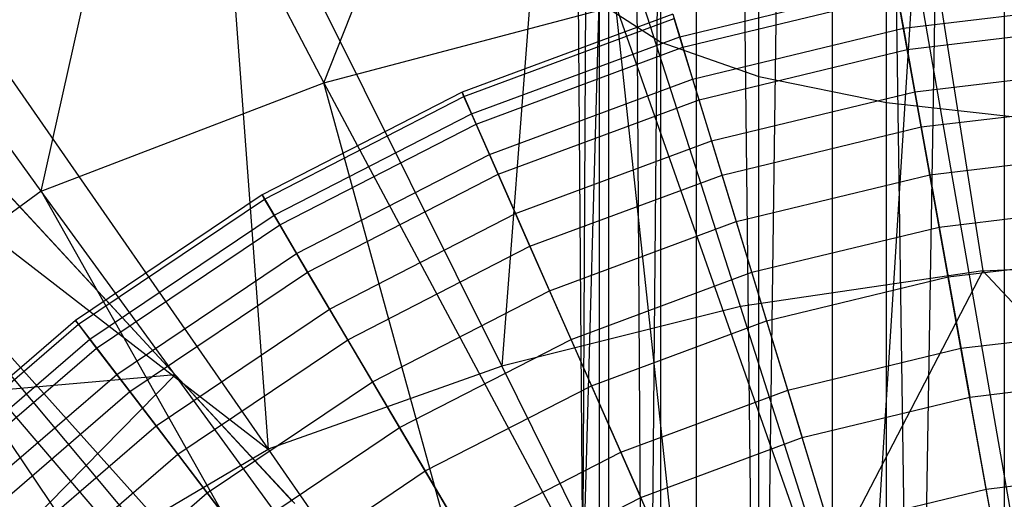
# Model space of a CAD drawing. Extents: x 4.9 to 22.3, y -20.4 to 0.
# Tile 46 of 95: x 11.7 to 13.2, y -9.6 to -8.9. Entities that reach past the tile are written whole.
import ezdxf

# ---------------------------------------------------------------- set-up
doc = ezdxf.new("R2010")
doc.units = 0
doc.header["$LTSCALE"] = 2.54
doc.layers.get('0').update_dxf_attribs({"color": 13, "linetype": 'CONTINUOUS'})

# ---------------------------------------------------------------- blocks, each defined once
blk = doc.blocks.new('AMELIA-10495_B_STL')
at = {"color": 0}
for p, q in [((12.5715, -9.7878, 19.8514), (12.6111, -2.3, 20.0309)), ((12.5715, -9.7878, 19.8514), (12.6111, -2.3, 20.0309)), ((12.6111, -2.3, 20.0309), (12.6682, -10.8596, 20.1686)), ((12.6111, -2.3, 20.0309), (12.6682, -10.8596, 20.1686)), ((12.6111, -2.3, 20.0309), (12.6111, -10.8474, 20.0309)), ((12.6111, -2.3, 20.0309), (12.6111, -10.8474, 20.0309)), ((12.7461, -2.3, 20.2957), (12.6682, -10.8596, 20.1686)), ((12.7461, -2.3, 20.2957), (12.6682, -10.8596, 20.1686)), ((12.7461, -2.3, 20.2957), (12.8434, -10.8238, 20.4096)), ((12.7461, -2.3, 20.2957), (12.8434, -10.8238, 20.4096)), ((12.7461, -2.3, 20.2957), (12.7461, -10.8498, 20.2957)), ((12.7461, -2.3, 20.2957), (12.7461, -10.8498, 20.2957)), ((12.9562, -2.3, 20.5059), (12.8434, -10.8238, 20.4096)), ((12.9562, -2.3, 20.5059), (12.8434, -10.8238, 20.4096)), ((12.9562, -2.3, 20.5059), (13.083, -10.753, 20.5836)), ((12.9562, -2.3, 20.5059), (13.083, -10.753, 20.5836)), ((12.9562, -2.3, 20.5059), (12.9562, -10.7893, 20.5059)), ((12.9562, -2.3, 20.5059), (12.9562, -10.7893, 20.5059)), ((13.2211, -2.3, 20.6408), (13.083, -10.753, 20.5836)), ((13.2211, -2.3, 20.6408), (13.083, -10.753, 20.5836)), ((13.2211, -2.3, 20.6408), (13.2211, -10.7208, 20.6408)), ((13.2211, -2.3, 20.6408), (13.2211, -10.7208, 20.6408)), ((12.6919, -8.9236, 19.2678), (12.6919, -7.9459, 18.9618)), ((12.6919, -8.9236, 19.2678), (12.6919, -7.9459, 18.9618)), ((12.8429, -8.9763, 19.0782), (12.8429, -8.0107, 18.776)), ((12.8429, -8.9763, 19.0782), (12.8429, -8.0107, 18.776)), ((13.0396, -9.0167, 18.9328), (13.0396, -8.0604, 18.6335)), ((13.0396, -9.0167, 18.9328), (13.0396, -8.0604, 18.6335)), ((12.1722, -8.9865, 2.9153), (12.4364, -8.3143, 3.4314)), ((12.1722, -8.9865, 2.9153), (12.4364, -8.3143, 3.4314)), ((13.0422, -8.3494, 17.403), (13.1884, -9.2764, 17.7893)), ((13.0422, -8.3494, 17.403), (13.1884, -9.2764, 17.7893)), ((12.5235, -8.4245, 17.403), (12.4467, -9.4233, 17.7893)), ((12.5235, -8.4245, 17.403), (12.4467, -9.4233, 17.7893)), ((12.8148, -9.3315, 17.7893), (12.5235, -8.4245, 17.403)), ((12.8148, -9.3315, 17.7893), (12.5235, -8.4245, 17.403)), ((11.7367, -9.1532, 2.9153), (11.8934, -8.4504, 3.4314)), ((11.7367, -9.1532, 2.9153), (11.8934, -8.4504, 3.4314)), ((11.8934, -8.4504, 3.4314), (12.1722, -8.9865, 2.9153)), ((11.8934, -8.4504, 3.4314), (12.1722, -8.9865, 2.9153)), ((12.0122, -8.5498, 17.403), (12.4467, -9.4233, 17.7893)), ((12.0122, -8.5498, 17.403), (12.4467, -9.4233, 17.7893)), ((12.0122, -8.5498, 17.403), (12.0865, -9.5515, 17.7891)), ((12.0122, -8.5498, 17.403), (12.0865, -9.5515, 17.7891)), ((11.7367, -9.1532, 2.9153), (11.365, -8.6408, 3.4314)), ((11.7367, -9.1532, 2.9153), (11.365, -8.6408, 3.4314)), ((11.5116, -8.7245, 17.4026), (12.0865, -9.5515, 17.7891)), ((11.5116, -8.7245, 17.4026), (12.0865, -9.5515, 17.7891)), ((13.0087, -9.9674, 1.9301), (13.0822, -8.7959, 2.9153)), ((13.0087, -9.9674, 1.9301), (13.0822, -8.7959, 2.9153)), ((13.0822, -8.7959, 2.9153), (13.2754, -9.9057, 1.9301)), ((13.0822, -8.7959, 2.9153), (13.2754, -9.9057, 1.9301)), ((12.5646, -8.8431, 19.7378), (12.5715, -9.7878, 19.8514)), ((12.5646, -8.8431, 19.7378), (12.5715, -9.7878, 19.8514)), ((12.721, -8.9151, 6.3532), (13.0537, -8.8347, 6.3532)), ((12.721, -8.9151, 6.3532), (13.0537, -8.8347, 6.3532)), ((13.0537, -8.8347, 6.3532), (13.0657, -8.9019, 6.7235)), ((13.0537, -8.8347, 6.3532), (13.0657, -8.9019, 6.7235)), ((12.5715, -9.7878, 19.8514), (12.597, -8.8622, 19.4885)), ((12.5715, -9.7878, 19.8514), (12.597, -8.8622, 19.4885)), ((12.597, -8.8622, 19.4885), (12.597, -9.8718, 19.7345)), ((12.597, -8.8622, 19.4885), (12.597, -9.8718, 19.7345)), ((12.597, -8.8622, 19.4885), (12.6919, -8.9236, 19.2678)), ((12.597, -8.8622, 19.4885), (12.6919, -8.9236, 19.2678)), ((12.726, -8.9315, 5.3215), (13.0567, -8.8516, 5.3215)), ((12.726, -8.9315, 5.3215), (13.0567, -8.8516, 5.3215)), ((13.0716, -8.9347, 5.0022), (13.0567, -8.8516, 5.3215)), ((13.0716, -8.9347, 5.0022), (13.0567, -8.8516, 5.3215)), ((13.0657, -8.9019, 6.7235), (13.3975, -8.8624, 6.7235)), ((13.0657, -8.9019, 6.7235), (13.3975, -8.8624, 6.7235)), ((12.1722, -8.9865, 2.9153), (12.6223, -8.8674, 2.9153)), ((12.1722, -8.9865, 2.9153), (12.6223, -8.8674, 2.9153)), ((12.7518, -10.0702, 1.9301), (12.6223, -8.8674, 2.9153)), ((12.6223, -8.8674, 2.9153), (13.0087, -9.9674, 1.9301)), ((12.7518, -10.0702, 1.9301), (12.6223, -8.8674, 2.9153)), ((12.6223, -8.8674, 2.9153), (13.0087, -9.9674, 1.9301)), ((11.8848, -9.6703, 17.7891), (11.2323, -8.8905, 17.4026)), ((11.2323, -8.8905, 17.4026), (12.0865, -9.5515, 17.7891)), ((11.2323, -8.8905, 17.4026), (12.0865, -9.5515, 17.7891)), ((11.8848, -9.6703, 17.7891), (11.2323, -8.8905, 17.4026)), ((12.7103, -8.8802, 5.9785), (12.3854, -9.0009, 5.9785)), ((12.7103, -8.8802, 5.9785), (12.3854, -9.0009, 5.9785)), ((12.3884, -9.0076, 5.6484), (12.7125, -8.8873, 5.6484)), ((12.3884, -9.0076, 5.6484), (12.7125, -8.8873, 5.6484)), ((12.7103, -8.8802, 5.9785), (12.721, -8.9151, 6.3532)), ((12.7103, -8.8802, 5.9785), (12.721, -8.9151, 6.3532)), ((12.726, -8.9315, 5.3215), (12.7125, -8.8873, 5.6484)), ((12.726, -8.9315, 5.3215), (12.7125, -8.8873, 5.6484)), ((12.7409, -8.9804, 6.7235), (13.0657, -8.9019, 6.7235)), ((12.7409, -8.9804, 6.7235), (13.0657, -8.9019, 6.7235)), ((13.0657, -8.9019, 6.7235), (13.0834, -9, 7.0865)), ((13.0657, -8.9019, 6.7235), (13.0834, -9, 7.0865)), ((13.0716, -8.9347, 5.0022), (13.3995, -8.8957, 5.0022)), ((13.0716, -8.9347, 5.0022), (13.3995, -8.8957, 5.0022)), ((12.4002, -9.0343, 6.3532), (12.721, -8.9151, 6.3532)), ((12.4002, -9.0343, 6.3532), (12.721, -8.9151, 6.3532)), ((12.6919, -9.9188, 19.5103), (12.6919, -8.9236, 19.2678)), ((12.6919, -8.9236, 19.2678), (12.8429, -8.9763, 19.0782)), ((12.6919, -8.9236, 19.2678), (12.8429, -8.9763, 19.0782)), ((12.6919, -9.9188, 19.5103), (12.6919, -8.9236, 19.2678)), ((12.721, -8.9151, 6.3532), (12.7409, -8.9804, 6.7235)), ((12.721, -8.9151, 6.3532), (12.7409, -8.9804, 6.7235)), ((12.4071, -9.05, 5.3215), (12.726, -8.9315, 5.3215)), ((12.4071, -9.05, 5.3215), (12.726, -8.9315, 5.3215)), ((12.7507, -9.0123, 5.0022), (12.726, -8.9315, 5.3215)), ((12.7507, -9.0123, 5.0022), (12.726, -8.9315, 5.3215)), ((12.7507, -9.0123, 5.0022), (13.0716, -8.9347, 5.0022)), ((12.7507, -9.0123, 5.0022), (13.0716, -8.9347, 5.0022)), ((13.0931, -9.0544, 4.6952), (13.0716, -8.9347, 5.0022)), ((13.0931, -9.0544, 4.6952), (13.0716, -8.9347, 5.0022)), ((13.0834, -9, 7.0865), (13.4035, -8.9619, 7.0865)), ((13.0834, -9, 7.0865), (13.4035, -8.9619, 7.0865)), ((12.4277, -9.0968, 6.7235), (12.7409, -8.9804, 6.7235)), ((12.4277, -9.0968, 6.7235), (12.7409, -8.9804, 6.7235)), ((12.7409, -8.9804, 6.7235), (12.77, -9.0757, 7.0865)), ((12.7409, -8.9804, 6.7235), (12.77, -9.0757, 7.0865)), ((12.8429, -9.9592, 19.3177), (12.8429, -8.9763, 19.0782)), ((12.8429, -8.9763, 19.0782), (13.0396, -9.0167, 18.9328)), ((12.8429, -8.9763, 19.0782), (13.0396, -9.0167, 18.9328)), ((12.8429, -9.9592, 19.3177), (12.8429, -8.9763, 19.0782)), ((11.7367, -9.1532, 2.9153), (12.1722, -8.9865, 2.9153)), ((11.7367, -9.1532, 2.9153), (12.1722, -8.9865, 2.9153)), ((12.5096, -10.2141, 1.9301), (12.1722, -8.9865, 2.9153)), ((12.1722, -8.9865, 2.9153), (12.7518, -10.0702, 1.9301)), ((12.1722, -8.9865, 2.9153), (12.7518, -10.0702, 1.9301)), ((12.5096, -10.2141, 1.9301), (12.1722, -8.9865, 2.9153)), ((12.77, -9.0757, 7.0865), (13.0834, -9, 7.0865)), ((12.77, -9.0757, 7.0865), (13.0834, -9, 7.0865)), ((13.0834, -9, 7.0865), (13.1064, -9.1282, 7.4398)), ((13.0834, -9, 7.0865), (13.1064, -9.1282, 7.4398)), ((12.3854, -9.0009, 5.9785), (12.0771, -9.1591, 5.9785)), ((12.3854, -9.0009, 5.9785), (12.0771, -9.1591, 5.9785)), ((12.0809, -9.1655, 5.6484), (12.3884, -9.0076, 5.6484)), ((12.0809, -9.1655, 5.6484), (12.3884, -9.0076, 5.6484)), ((12.3884, -9.0076, 5.6484), (12.3854, -9.0009, 5.9785)), ((12.3884, -9.0076, 5.6484), (12.3854, -9.0009, 5.9785)), ((12.3854, -9.0009, 5.9785), (12.4002, -9.0343, 6.3532)), ((12.3854, -9.0009, 5.9785), (12.4002, -9.0343, 6.3532)), ((12.4071, -9.05, 5.3215), (12.3884, -9.0076, 5.6484)), ((12.4071, -9.05, 5.3215), (12.3884, -9.0076, 5.6484)), ((12.4411, -9.1273, 5.0022), (12.7507, -9.0123, 5.0022)), ((12.4411, -9.1273, 5.0022), (12.7507, -9.0123, 5.0022)), ((12.7862, -9.1285, 4.6952), (12.7507, -9.0123, 5.0022)), ((12.7862, -9.1285, 4.6952), (12.7507, -9.0123, 5.0022)), ((13.0396, -9.9903, 19.17), (13.0396, -9.0167, 18.9328)), ((13.0396, -9.0167, 18.9328), (13.2687, -9.0421, 18.8413)), ((13.0396, -9.0167, 18.9328), (13.2687, -9.0421, 18.8413)), ((13.0396, -9.9903, 19.17), (13.0396, -9.0167, 18.9328)), ((13.0931, -9.0544, 4.6952), (13.4067, -9.017, 4.6952)), ((13.0931, -9.0544, 4.6952), (13.4067, -9.017, 4.6952)), ((12.0957, -9.1905, 6.3532), (12.4002, -9.0343, 6.3532)), ((12.0957, -9.1905, 6.3532), (12.4002, -9.0343, 6.3532)), ((12.4002, -9.0343, 6.3532), (12.4277, -9.0968, 6.7235)), ((12.4002, -9.0343, 6.3532), (12.4277, -9.0968, 6.7235)), ((12.1044, -9.2053, 5.3215), (12.4071, -9.05, 5.3215)), ((12.1044, -9.2053, 5.3215), (12.4071, -9.05, 5.3215)), ((12.4411, -9.1273, 5.0022), (12.4071, -9.05, 5.3215)), ((12.4411, -9.1273, 5.0022), (12.4071, -9.05, 5.3215)), ((12.7862, -9.1285, 4.6952), (13.0931, -9.0544, 4.6952)), ((12.7862, -9.1285, 4.6952), (13.0931, -9.0544, 4.6952)), ((13.1209, -9.2088, 4.4047), (13.0931, -9.0544, 4.6952)), ((13.1209, -9.2088, 4.4047), (13.0931, -9.0544, 4.6952)), ((12.4679, -9.188, 7.0865), (12.77, -9.0757, 7.0865)), ((12.4679, -9.188, 7.0865), (12.77, -9.0757, 7.0865)), ((12.77, -9.0757, 7.0865), (12.8081, -9.2003, 7.4398)), ((12.77, -9.0757, 7.0865), (12.8081, -9.2003, 7.4398)), ((12.1238, -9.6315, 1.9275), (11.63, -9.0981, 2.4233)), ((12.1238, -9.6315, 1.9275), (11.63, -9.0981, 2.4233)), ((11.6378, -9.1062, 2.8075), (11.9434, -9.4367, 2.5096)), ((11.6378, -9.1062, 2.8075), (11.9434, -9.4367, 2.5096)), ((12.1304, -9.2494, 6.7235), (12.4277, -9.0968, 6.7235)), ((12.1304, -9.2494, 6.7235), (12.4277, -9.0968, 6.7235)), ((12.4277, -9.0968, 6.7235), (12.4679, -9.188, 7.0865)), ((12.4277, -9.0968, 6.7235), (12.4679, -9.188, 7.0865)), ((13.1064, -9.1282, 7.4398), (13.4112, -9.0919, 7.4398)), ((13.1064, -9.1282, 7.4398), (13.4112, -9.0919, 7.4398)), ((12.1474, -9.2781, 5.0022), (12.4411, -9.1273, 5.0022)), ((12.1474, -9.2781, 5.0022), (12.4411, -9.1273, 5.0022)), ((12.4901, -9.2385, 4.6952), (12.4411, -9.1273, 5.0022)), ((12.4901, -9.2385, 4.6952), (12.4411, -9.1273, 5.0022)), ((12.4901, -9.2385, 4.6952), (12.7862, -9.1285, 4.6952)), ((12.4901, -9.2385, 4.6952), (12.7862, -9.1285, 4.6952)), ((12.832, -9.2786, 4.4047), (12.7862, -9.1285, 4.6952)), ((12.832, -9.2786, 4.4047), (12.7862, -9.1285, 4.6952)), ((12.8081, -9.2003, 7.4398), (13.1064, -9.1282, 7.4398)), ((12.8081, -9.2003, 7.4398), (13.1064, -9.1282, 7.4398)), ((13.1064, -9.1282, 7.4398), (13.1347, -9.2856, 7.7806)), ((13.1064, -9.1282, 7.4398), (13.1347, -9.2856, 7.7806)), ((11.7367, -9.1532, 2.9153), (11.5293, -9.3047, 2.9153)), ((11.7367, -9.1532, 2.9153), (11.5293, -9.3047, 2.9153)), ((12.5096, -10.2141, 1.9301), (11.7367, -9.1532, 2.9153)), ((11.7367, -9.1532, 2.9153), (12.3875, -10.3082, 1.9301)), ((11.7367, -9.1532, 2.9153), (12.3875, -10.3082, 1.9301)), ((12.5096, -10.2141, 1.9301), (11.7367, -9.1532, 2.9153)), ((12.0771, -9.1591, 5.9785), (11.7897, -9.3527, 5.9785)), ((12.0771, -9.1591, 5.9785), (11.7897, -9.3527, 5.9785)), ((11.7942, -9.3586, 5.6484), (12.0809, -9.1655, 5.6484)), ((11.7942, -9.3586, 5.6484), (12.0809, -9.1655, 5.6484)), ((12.0809, -9.1655, 5.6484), (12.0771, -9.1591, 5.9785)), ((12.0809, -9.1655, 5.6484), (12.0771, -9.1591, 5.9785)), ((12.0771, -9.1591, 5.9785), (12.0957, -9.1905, 6.3532)), ((12.0771, -9.1591, 5.9785), (12.0957, -9.1905, 6.3532)), ((12.1044, -9.2053, 5.3215), (12.0809, -9.1655, 5.6484)), ((12.1044, -9.2053, 5.3215), (12.0809, -9.1655, 5.6484)), ((13.1209, -9.2088, 4.4047), (13.416, -9.1736, 4.4047)), ((13.1209, -9.2088, 4.4047), (13.416, -9.1736, 4.4047)), ((11.8118, -9.3817, 6.3532), (12.0957, -9.1905, 6.3532)), ((11.8118, -9.3817, 6.3532), (12.0957, -9.1905, 6.3532)), ((12.0957, -9.1905, 6.3532), (12.1304, -9.2494, 6.7235)), ((12.0957, -9.1905, 6.3532), (12.1304, -9.2494, 6.7235)), ((12.1811, -9.3352, 7.0865), (12.4679, -9.188, 7.0865)), ((12.1811, -9.3352, 7.0865), (12.4679, -9.188, 7.0865)), ((12.4679, -9.188, 7.0865), (12.5204, -9.3072, 7.4398)), ((12.4679, -9.188, 7.0865), (12.5204, -9.3072, 7.4398)), ((11.513, -9.2116, 2.3282), (11.9996, -9.7543, 1.8243)), ((11.513, -9.2116, 2.3282), (11.9996, -9.7543, 1.8243)), ((11.8222, -9.3954, 5.3215), (12.1044, -9.2053, 5.3215)), ((11.8222, -9.3954, 5.3215), (12.1044, -9.2053, 5.3215)), ((12.1474, -9.2781, 5.0022), (12.1044, -9.2053, 5.3215)), ((12.1474, -9.2781, 5.0022), (12.1044, -9.2053, 5.3215)), ((12.5204, -9.3072, 7.4398), (12.8081, -9.2003, 7.4398)), ((12.5204, -9.3072, 7.4398), (12.8081, -9.2003, 7.4398)), ((12.8081, -9.2003, 7.4398), (12.8548, -9.3532, 7.7806)), ((12.8081, -9.2003, 7.4398), (12.8548, -9.3532, 7.7806)), ((12.832, -9.2786, 4.4047), (13.1209, -9.2088, 4.4047)), ((12.832, -9.2786, 4.4047), (13.1209, -9.2088, 4.4047)), ((13.1545, -9.3958, 4.1346), (13.1209, -9.2088, 4.4047)), ((13.1545, -9.3958, 4.1346), (13.1209, -9.2088, 4.4047)), ((12.2092, -9.3827, 4.6952), (12.4901, -9.2385, 4.6952)), ((12.2092, -9.3827, 4.6952), (12.4901, -9.2385, 4.6952)), ((12.5534, -9.3821, 4.4047), (12.4901, -9.2385, 4.6952)), ((12.5534, -9.3821, 4.4047), (12.4901, -9.2385, 4.6952)), ((11.8533, -9.436, 6.7235), (12.1304, -9.2494, 6.7235)), ((11.8533, -9.436, 6.7235), (12.1304, -9.2494, 6.7235)), ((12.1304, -9.2494, 6.7235), (12.1811, -9.3352, 7.0865)), ((12.1304, -9.2494, 6.7235), (12.1811, -9.3352, 7.0865)), ((13.1347, -9.2856, 7.7806), (13.4206, -9.2516, 7.7806)), ((13.1347, -9.2856, 7.7806), (13.4206, -9.2516, 7.7806)), ((13.1884, -9.2764, 17.7893), (13.5646, -9.258, 17.7893)), ((13.1884, -9.2764, 17.7893), (13.5646, -9.258, 17.7893)), ((11.8735, -9.4625, 5.0022), (12.1474, -9.2781, 5.0022)), ((11.8735, -9.4625, 5.0022), (12.1474, -9.2781, 5.0022)), ((12.2092, -9.3827, 4.6952), (12.1474, -9.2781, 5.0022)), ((12.2092, -9.3827, 4.6952), (12.1474, -9.2781, 5.0022)), ((12.5534, -9.3821, 4.4047), (12.832, -9.2786, 4.4047)), ((12.5534, -9.3821, 4.4047), (12.832, -9.2786, 4.4047)), ((13.1884, -9.2764, 17.7893), (12.8148, -9.3315, 17.7893)), ((13.1884, -9.2764, 17.7893), (12.8148, -9.3315, 17.7893)), ((12.8875, -9.4603, 4.1346), (12.832, -9.2786, 4.4047)), ((12.8875, -9.4603, 4.1346), (12.832, -9.2786, 4.4047)), ((12.8548, -9.3532, 7.7806), (13.1347, -9.2856, 7.7806)), ((12.8548, -9.3532, 7.7806), (13.1347, -9.2856, 7.7806)), ((13.1884, -9.2764, 17.7893), (12.946, -9.7422, 18.0254)), ((13.1884, -9.2764, 17.7893), (12.946, -9.7422, 18.0254)), ((13.1347, -9.2856, 7.7806), (13.168, -9.471, 8.1066)), ((13.1347, -9.2856, 7.7806), (13.168, -9.471, 8.1066)), ((13.1884, -9.2764, 17.7893), (13.5646, -9.6817, 18.0254)), ((13.1884, -9.2764, 17.7893), (13.5646, -9.6817, 18.0254)), ((11.5293, -9.3047, 2.9153), (12.2742, -10.4123, 1.9301)), ((11.5293, -9.3047, 2.9153), (12.2742, -10.4123, 1.9301)), ((12.3875, -10.3082, 1.9301), (11.5293, -9.3047, 2.9153)), ((12.3875, -10.3082, 1.9301), (11.5293, -9.3047, 2.9153)), ((12.2473, -9.4473, 7.4398), (12.5204, -9.3072, 7.4398)), ((12.2473, -9.4473, 7.4398), (12.5204, -9.3072, 7.4398)), ((12.5204, -9.3072, 7.4398), (12.5848, -9.4535, 7.7806)), ((12.5204, -9.3072, 7.4398), (12.5848, -9.4535, 7.7806)), ((12.8148, -9.3315, 17.7893), (12.4467, -9.4233, 17.7893)), ((12.8148, -9.3315, 17.7893), (12.4467, -9.4233, 17.7893)), ((12.946, -9.7422, 18.0254), (12.8148, -9.3315, 17.7893)), ((12.946, -9.7422, 18.0254), (12.8148, -9.3315, 17.7893)), ((11.9137, -9.5152, 7.0865), (12.1811, -9.3352, 7.0865)), ((11.9137, -9.5152, 7.0865), (12.1811, -9.3352, 7.0865)), ((12.1811, -9.3352, 7.0865), (12.2473, -9.4473, 7.4398)), ((12.1811, -9.3352, 7.0865), (12.2473, -9.4473, 7.4398)), ((11.7897, -9.3527, 5.9785), (11.5271, -9.579, 5.9785)), ((11.7897, -9.3527, 5.9785), (11.5271, -9.579, 5.9785)), ((11.5323, -9.5843, 5.6484), (11.7942, -9.3586, 5.6484)), ((11.5323, -9.5843, 5.6484), (11.7942, -9.3586, 5.6484)), ((11.7942, -9.3586, 5.6484), (11.7897, -9.3527, 5.9785)), ((11.7942, -9.3586, 5.6484), (11.7897, -9.3527, 5.9785)), ((11.7897, -9.3527, 5.9785), (11.8118, -9.3817, 6.3532)), ((11.7897, -9.3527, 5.9785), (11.8118, -9.3817, 6.3532)), ((11.8222, -9.3954, 5.3215), (11.7942, -9.3586, 5.6484)), ((11.8222, -9.3954, 5.3215), (11.7942, -9.3586, 5.6484)), ((12.5848, -9.4535, 7.7806), (12.8548, -9.3532, 7.7806)), ((12.5848, -9.4535, 7.7806), (12.8548, -9.3532, 7.7806)), ((12.8548, -9.3532, 7.7806), (12.9098, -9.5334, 8.1066)), ((12.8548, -9.3532, 7.7806), (12.9098, -9.5334, 8.1066)), ((13.1545, -9.3958, 4.1346), (13.4273, -9.3633, 4.1346)), ((13.1545, -9.3958, 4.1346), (13.4273, -9.3633, 4.1346)), ((11.5526, -9.6052, 6.3532), (11.8118, -9.3817, 6.3532)), ((11.5526, -9.6052, 6.3532), (11.8118, -9.3817, 6.3532)), ((11.8118, -9.3817, 6.3532), (11.8533, -9.436, 6.7235)), ((11.8118, -9.3817, 6.3532), (11.8533, -9.436, 6.7235)), ((11.9472, -9.5591, 4.6952), (12.2092, -9.3827, 4.6952)), ((11.9472, -9.5591, 4.6952), (12.2092, -9.3827, 4.6952)), ((12.2889, -9.5178, 4.4047), (12.2092, -9.3827, 4.6952)), ((12.2889, -9.5178, 4.4047), (12.2092, -9.3827, 4.6952)), ((12.2889, -9.5178, 4.4047), (12.5534, -9.3821, 4.4047)), ((12.2889, -9.5178, 4.4047), (12.5534, -9.3821, 4.4047)), ((12.63, -9.556, 4.1346), (12.5534, -9.3821, 4.4047)), ((12.63, -9.556, 4.1346), (12.5534, -9.3821, 4.4047)), ((11.5645, -9.6175, 5.3215), (11.8222, -9.3954, 5.3215)), ((11.5645, -9.6175, 5.3215), (11.8222, -9.3954, 5.3215)), ((11.8735, -9.4625, 5.0022), (11.8222, -9.3954, 5.3215)), ((11.8735, -9.4625, 5.0022), (11.8222, -9.3954, 5.3215)), ((12.8875, -9.4603, 4.1346), (13.1545, -9.3958, 4.1346)), ((12.8875, -9.4603, 4.1346), (13.1545, -9.3958, 4.1346)), ((13.1935, -9.6129, 3.8889), (13.1545, -9.3958, 4.1346)), ((13.1935, -9.6129, 3.8889), (13.1545, -9.3958, 4.1346)), ((12.4467, -9.4233, 17.7893), (12.0865, -9.5515, 17.7891)), ((12.4467, -9.4233, 17.7893), (12.0865, -9.5515, 17.7891)), ((12.4467, -9.4233, 17.7893), (12.6423, -9.8178, 18.0254)), ((12.4467, -9.4233, 17.7893), (12.6423, -9.8178, 18.0254)), ((11.9434, -9.4367, 2.5096), (11.0733, -9.5133, 2.883)), ((11.9434, -9.4367, 2.5096), (11.0733, -9.5133, 2.883)), ((11.9434, -9.4367, 2.5096), (11.43, -9.9585, 2.502)), ((11.9434, -9.4367, 2.5096), (11.43, -9.9585, 2.502)), ((11.6001, -9.6542, 6.7235), (11.8533, -9.436, 6.7235)), ((11.6001, -9.6542, 6.7235), (11.8533, -9.436, 6.7235)), ((11.8533, -9.436, 6.7235), (11.9137, -9.5152, 7.0865)), ((11.8533, -9.436, 6.7235), (11.9137, -9.5152, 7.0865)), ((12.1238, -9.6315, 1.9275), (11.9434, -9.4367, 2.5096)), ((11.9434, -9.4367, 2.5096), (12.1275, -9.6354, 2.3442)), ((12.1238, -9.6315, 1.9275), (11.9434, -9.4367, 2.5096)), ((11.9434, -9.4367, 2.5096), (12.1275, -9.6354, 2.3442)), ((13.168, -9.471, 8.1066), (13.4318, -9.4396, 8.1066)), ((13.168, -9.471, 8.1066), (13.4318, -9.4396, 8.1066)), ((11.9928, -9.6188, 7.4398), (12.2473, -9.4473, 7.4398)), ((11.9928, -9.6188, 7.4398), (12.2473, -9.4473, 7.4398)), ((12.2473, -9.4473, 7.4398), (12.3287, -9.585, 7.7806)), ((12.2473, -9.4473, 7.4398), (12.3287, -9.585, 7.7806)), ((12.3287, -9.585, 7.7806), (12.5848, -9.4535, 7.7806)), ((12.3287, -9.585, 7.7806), (12.5848, -9.4535, 7.7806)), ((12.5848, -9.4535, 7.7806), (12.6608, -9.6259, 8.1066)), ((12.5848, -9.4535, 7.7806), (12.6608, -9.6259, 8.1066)), ((11.6234, -9.6781, 5.0022), (11.8735, -9.4625, 5.0022)), ((11.6234, -9.6781, 5.0022), (11.8735, -9.4625, 5.0022)), ((11.9472, -9.5591, 4.6952), (11.8735, -9.4625, 5.0022)), ((11.9472, -9.5591, 4.6952), (11.8735, -9.4625, 5.0022)), ((12.63, -9.556, 4.1346), (12.8875, -9.4603, 4.1346)), ((12.63, -9.556, 4.1346), (12.8875, -9.4603, 4.1346)), ((12.9519, -9.6713, 3.8889), (12.8875, -9.4603, 4.1346)), ((12.9519, -9.6713, 3.8889), (12.8875, -9.4603, 4.1346)), ((12.9098, -9.5334, 8.1066), (13.168, -9.471, 8.1066)), ((12.9098, -9.5334, 8.1066), (13.168, -9.471, 8.1066)), ((13.2061, -9.6832, 8.4153), (13.168, -9.471, 8.1066)), ((13.2061, -9.6832, 8.4153), (13.168, -9.471, 8.1066)), ((11.6696, -9.7257, 7.0865), (11.9137, -9.5152, 7.0865)), ((11.6696, -9.7257, 7.0865), (11.9137, -9.5152, 7.0865)), ((11.9137, -9.5152, 7.0865), (11.9928, -9.6188, 7.4398)), ((11.9137, -9.5152, 7.0865), (11.9928, -9.6188, 7.4398)), ((12.0424, -9.6838, 4.4047), (12.2889, -9.5178, 4.4047)), ((12.0424, -9.6838, 4.4047), (12.2889, -9.5178, 4.4047)), ((12.3856, -9.6814, 4.1346), (12.2889, -9.5178, 4.4047)), ((12.3856, -9.6814, 4.1346), (12.2889, -9.5178, 4.4047)), ((12.6608, -9.6259, 8.1066), (12.9098, -9.5334, 8.1066)), ((12.6608, -9.6259, 8.1066), (12.9098, -9.5334, 8.1066)), ((12.9728, -9.7396, 8.4153), (12.9098, -9.5334, 8.1066)), ((12.9728, -9.7396, 8.4153), (12.9098, -9.5334, 8.1066)), ((11.708, -9.7653, 4.6952), (11.9472, -9.5591, 4.6952)), ((11.708, -9.7653, 4.6952), (11.9472, -9.5591, 4.6952)), ((11.8848, -9.6703, 17.7891), (12.0865, -9.5515, 17.7891)), ((11.8848, -9.6703, 17.7891), (12.0865, -9.5515, 17.7891)), ((12.0424, -9.6838, 4.4047), (11.9472, -9.5591, 4.6952)), ((12.0424, -9.6838, 4.4047), (11.9472, -9.5591, 4.6952)), ((12.0865, -9.5515, 17.7891), (12.3452, -9.9236, 18.0253)), ((12.0865, -9.5515, 17.7891), (12.3452, -9.9236, 18.0253)), ((12.3856, -9.6814, 4.1346), (12.63, -9.556, 4.1346)), ((12.3856, -9.6814, 4.1346), (12.63, -9.556, 4.1346)), ((12.7189, -9.7578, 3.8889), (12.63, -9.556, 4.1346)), ((12.7189, -9.7578, 3.8889), (12.63, -9.556, 4.1346)), ((12.0898, -9.7459, 7.7806), (12.3287, -9.585, 7.7806)), ((12.0898, -9.7459, 7.7806), (12.3287, -9.585, 7.7806)), ((12.3287, -9.585, 7.7806), (12.4245, -9.7472, 8.1066)), ((12.3287, -9.585, 7.7806), (12.4245, -9.7472, 8.1066)), ((13.1935, -9.6129, 3.8889), (13.4403, -9.5835, 3.8889)), ((13.1935, -9.6129, 3.8889), (13.4403, -9.5835, 3.8889)), ((11.7603, -9.8191, 7.4398), (11.9928, -9.6188, 7.4398)), ((11.7603, -9.8191, 7.4398), (11.9928, -9.6188, 7.4398)), ((11.9928, -9.6188, 7.4398), (12.0898, -9.7459, 7.7806)), ((11.9928, -9.6188, 7.4398), (12.0898, -9.7459, 7.7806)), ((12.9519, -9.6713, 3.8889), (13.1935, -9.6129, 3.8889)), ((12.9519, -9.6713, 3.8889), (13.1935, -9.6129, 3.8889)), ((13.2374, -9.8569, 3.6709), (13.1935, -9.6129, 3.8889)), ((13.2374, -9.8569, 3.6709), (13.1935, -9.6129, 3.8889)), ((12.4245, -9.7472, 8.1066), (12.6608, -9.6259, 8.1066)), ((12.4245, -9.7472, 8.1066), (12.6608, -9.6259, 8.1066)), ((12.7477, -9.8232, 8.4153), (12.6608, -9.6259, 8.1066)), ((12.7477, -9.8232, 8.4153), (12.6608, -9.6259, 8.1066))]:
    blk.add_line(p, q, dxfattribs=at)

msp = doc.modelspace()

# ---------------------------------------------------------------- block references
at = {"color": 0}
msp.add_blockref('AMELIA-10495_B_STL', (0, 0), dxfattribs=at)

doc.saveas('drawing.dxf')
